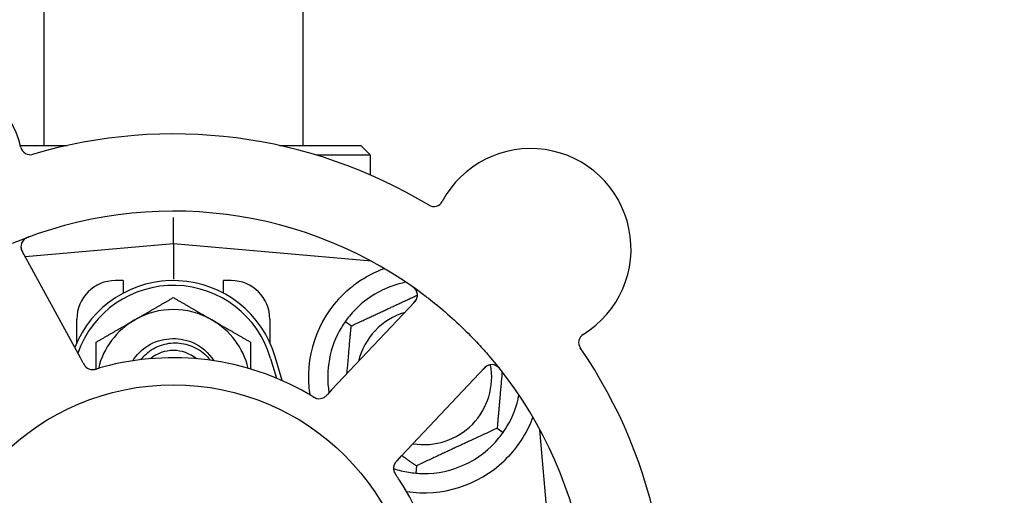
# Model space of a CAD drawing. Header units: inches. Extents: x 5 to 1128, y -85 to 748.
# Tile 28 of 256: x 143.01 to 146.19, y 209.6 to 211.14. Entities that reach past the tile are written whole.
import ezdxf

# ---------------------------------------------------------------- set-up
doc = ezdxf.new("R2010")
doc.units = ezdxf.units.IN
doc.header["$LTSCALE"] = 32
doc.header["$MEASUREMENT"] = 0
doc.layers.add('Dimension (ANSI)', color=7, linetype='Continuous', lineweight=25)
doc.layers.add('Visible (ANSI)', color=7, linetype='Continuous', lineweight=30)
doc.styles.add('Note Text (ANSI)', font='tahoma.ttf')
doc.dimstyles.new('SB Fraction-16 (ANSI)', dxfattribs={"dimscale": 32, "dimtxt": 0.125, "dimasz": 0.098425, "dimexe": 0.125, "dimexo": 0.0625, "dimgap": 0.031496, "dimtad": 0, "dimtih": 1, "dimtoh": 1, "dimdec": 4, "dimrnd": 1e-08, "dimzin": 0, "dimdsep": 46, "dimlunit": 5, "dimtxsty": 'Note Text (ANSI)', "dimcen": 0.09, "dimdle": 0.393701, "dimclrd": 256, "dimclre": 256, "dimclrt": 256, "dimadec": 0, "dimazin": 3, "dimtfac": 0.96, "dimtofl": 0, "dimtmove": 0, "dimatfit": 3, "dimfxl": 1, "dimfrac": 2, "dimtolj": 1, "dimtzin": 12, "dimlwd": -1, "dimlwe": -1, "dimarcsym": 0})

# ---------------------------------------------------------------- blocks, each defined once
blk = doc.blocks.new('*D16')
at = {"layer": 'Defpoints', "color": 0, "transparency": 16777216}
for p in [(170.8073, 474.9837), (79.917, 156.272), (130.8698, 156.272)]:
    blk.add_point(p, dxfattribs=at)
at = {"layer": 'Dimension (ANSI)', "transparency": 16777216}
for p, q in [((168.8073, 474.9837), (75.917, 474.9837)), ((79.917, 471.8341), (79.917, 330.6609)), ((79.917, 159.4216), (79.917, 323.5948)), ((128.8698, 156.272), (75.917, 156.272))]:
    blk.add_line(p, q, dxfattribs=at)
for points in [[(79.3921, 471.8341), (80.4419, 471.8341), (79.917, 474.9837)], [(79.3921, 159.4216), (80.4419, 159.4216), (79.917, 156.272)]]:
    blk.add_solid(points, dxfattribs=at)
at = {"layer": 'Dimension (ANSI)', "transparency": 16777216, "insert": (67.7142, 329.653), "char_height": 4, "attachment_point": 1, "style": 'Note Text (ANSI)'}
blk.add_mtext('\\A1;318 11/16', dxfattribs=at)

msp = doc.modelspace()

# ---------------------------------------------------------------- linework, layer by layer
at = {"layer": 'Visible (ANSI)'}
for p, q in [((143.083, 226.7142), (143.083, 210.73458)), ((143.923, 226.7142), (143.923, 210.73458)), ((143.00752, 210.73458), (143.15863, 210.73458)), ((143.84738, 210.73458), (144.1105, 210.73458)), ((144.1105, 210.73458), (144.14175, 210.70333)), ((144.14175, 210.70333), (143.96698, 210.70333)), ((144.14175, 210.63905), (144.14175, 210.70333)), ((143.503, 210.41583), (143.503, 210.50182)), ((143.20171, 210.04728), (143.01308, 210.39206)), ((143.503, 210.41583), (143.02305, 210.37384)), ((143.503, 210.41583), (143.503, 210.30124)), ((144.14499, 210.35966), (143.503, 210.41583)), ((144.14175, 210.35994), (144.14175, 210.3614)), ((143.3405, 210.29708), (143.3155, 210.29708)), ((143.3405, 210.29708), (143.3405, 210.25624)), ((143.6655, 210.25624), (143.6655, 210.29708)), ((143.6905, 210.29708), (143.6655, 210.29708)), ((144.28524, 210.22872), (144.01563, 209.94277)), ((143.1905, 210.09653), (143.1905, 210.17208)), ((143.8155, 210.17208), (143.8155, 210.09653)), ((144.07903, 210.15015), (144.05952, 210.16382)), ((143.21125, 210.02985), (143.20171, 210.04728)), ((143.818, 210.0452), (143.83675, 209.98093)), ((143.85534, 209.973), (143.833, 210.04958)), ((144.24226, 209.72908), (144.51188, 210.01502)), ((144.01563, 209.94277), (144.00197, 209.9283)), ((144.55197, 209.819), (144.57149, 209.80533)), ((144.74675, 209.17208), (144.69059, 209.81406)), ((144.22863, 209.71462), (144.24226, 209.72908)), ((144.29034, 209.697), (144.28827, 209.67327))]:
    msp.add_line(p, q, dxfattribs=at)
msp.add_circle((143.503, 209.17208), 0.7875, dxfattribs=at)
for centre, radius, start, end in [((142.69305, 210.65249), 0.325, 13.56477, 223.80207), ((143.503, 209.17208), 1.6, 58.81714, 106.5497), ((143.03937, 210.73605), 0.03125, 193.56477, 286.51231), ((144.66068, 210.39986), 0.325, 301.56477, 151.80207), ((144.34671, 210.56819), 0.03125, 238.85452, 331.80207), ((143.503, 209.17208), 1.35, 52.62287, 112.74397), ((143.04049, 210.40706), 0.03125, 110.53135, 208.68342), ((143.503, 209.95333), 0.34375, 16.2602, 158.3076), ((143.3155, 210.17208), 0.125, 90, 180), ((143.6905, 210.17208), 0.125, 0, 90), ((144.3155, 209.98458), 0.3125, 100.71622, 140.84193), ((143.503, 209.95333), 0.32812, 16.2602, 160.60541), ((144.2625, 210.25016), 0.03125, 316.68342, 54.83549), ((144.3155, 209.98458), 0.375, 134.27762, 188.78707), ((143.503, 209.95333), 0.25, 60, 120), ((144.3155, 209.98458), 0.21875, 106.71618, 166.65066), ((143.503, 209.95333), 0.25, 120, 166.26096), ((143.503, 209.95333), 0.25, 13.73904, 60), ((144.3155, 209.98458), 0.3125, 149.15807, 189.35248), ((144.84716, 210.09632), 0.03125, 121.56477, 214.51231), ((143.503, 209.95333), 0.11727, 50.56429, 129.43571), ((143.503, 209.17208), 1.6, 346.81714, 34.5497), ((143.503, 209.17208), 0.875, 60.19111, 105.17573), ((143.503, 209.17208), 1.35, 340.62287, 40.74397), ((143.24144, 210.03976), 0.03125, 226.67765, 268.13682), ((144.3155, 209.98458), 0.21875, 260.57954, 10.53406), ((144.53462, 209.99358), 0.03125, 38.53135, 136.68342), ((143.97528, 209.94554), 0.03125, 257.46904, 299.46837), ((144.3155, 209.98458), 0.3125, 329.15807, 349.28378), ((144.3155, 209.98458), 0.3125, 269.15807, 320.84193), ((144.24739, 209.68896), 0.03125, 154.67765, 196.13682), ((144.3155, 209.98458), 0.3125, 251.46237, 260.84193), ((144.3155, 209.98458), 0.375, 261.21293, 313.75453), ((143.503, 209.17208), 0.875, 348.19111, 33.17573)]:
    msp.add_arc(centre, radius, start, end, dxfattribs=at)
for points, knots in [([(143.03616, 210.43879), (143.03557, 210.43857), (143.03499, 210.43835), (143.03342, 210.43776), (143.03241, 210.43737), (143.03057, 210.43661), (143.02972, 210.43624), (143.02757, 210.43525), (143.02625, 210.43459), (143.02403, 210.43335), (143.02306, 210.43276), (143.02146, 210.43168), (143.02079, 210.43119), (143.01949, 210.43016), (143.0189, 210.42962), (143.01825, 210.429), (143.01811, 210.42887), (143.018, 210.42875)], [0, 0, 0, 0, 0.005149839, 0.005149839, 0.013554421, 0.013554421, 0.020527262, 0.020527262, 0.031641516, 0.031641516, 0.041623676, 0.041623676, 0.051235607, 0.051235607, 0.06373445, 0.06373445, 0.067355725, 0.067355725, 0.067355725, 0.067355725]), ([(143.00924, 210.40712), (143.00925, 210.40683), (143.00926, 210.40646), (143.00936, 210.40467), (143.00958, 210.40293), (143.01028, 210.39984), (143.01071, 210.39838), (143.01204, 210.39474), (143.01302, 210.3925), (143.01462, 210.38932), (143.01511, 210.38839), (143.01605, 210.38662), (143.01652, 210.38577), (143.01697, 210.38493)], [0.058736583, 0.058736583, 0.058736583, 0.058736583, 0.064782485, 0.064782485, 0.086145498, 0.086145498, 0.103238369, 0.103238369, 0.123434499, 0.123434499, 0.131598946, 0.131598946, 0.138939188, 0.138939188, 0.138939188, 0.138939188]), ([(144.0537, 210.25306), (144.06884, 210.26783), (144.08579, 210.28175), (144.12481, 210.30852), (144.14721, 210.32042), (144.17294, 210.33147), (144.17865, 210.33377), (144.1844, 210.33591)], [0.55181372, 0.55181372, 0.55181372, 0.55181372, 0.71000954, 0.71000954, 0.90366002, 0.90366002, 0.95550669, 0.95550669, 0.95550669, 0.95550669]), ([(144.28982, 210.26534), (144.28968, 210.26558), (144.28949, 210.26589), (144.28885, 210.26691), (144.28832, 210.26768), (144.28702, 210.26933), (144.2862, 210.27028), (144.28465, 210.27185), (144.28415, 210.27233), (144.28285, 210.27353), (144.28202, 210.27425), (144.28022, 210.27574), (144.27923, 210.27651), (144.27765, 210.27768), (144.27705, 210.27811), (144.27587, 210.27896), (144.27528, 210.27936), (144.27469, 210.27977)], [0.051298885, 0.051298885, 0.051298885, 0.051298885, 0.057269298, 0.057269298, 0.069785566, 0.069785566, 0.083632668, 0.083632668, 0.089458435, 0.089458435, 0.09782017, 0.09782017, 0.107290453, 0.107290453, 0.113094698, 0.113094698, 0.118968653, 0.118968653, 0.118968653, 0.118968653]), ([(144.27968, 210.22282), (144.28032, 210.2235), (144.28098, 210.2242), (144.28348, 210.2269), (144.28527, 210.22895), (144.28804, 210.23258), (144.28911, 210.2342), (144.29069, 210.23697), (144.29132, 210.23828), (144.29215, 210.2404), (144.29243, 210.24121), (144.29268, 210.24207), (144.29274, 210.24225), (144.29278, 210.24241)], [0, 0, 0, 0, 0.007248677, 0.007248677, 0.028564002, 0.028564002, 0.04748221, 0.04748221, 0.065361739, 0.065361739, 0.076705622, 0.076705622, 0.079955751, 0.079955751, 0.079955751, 0.079955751]), ([(144.32253, 210.24486), (144.34075, 210.23095), (144.3585, 210.21665), (144.39637, 210.18455), (144.41657, 210.16638), (144.45548, 210.12915), (144.474, 210.11035), (144.50344, 210.07867), (144.51473, 210.06605), (144.52581, 210.05319)], [-0.73117336, -0.73117336, -0.73117336, -0.73117336, -0.55242948, -0.55242948, -0.34016147, -0.34016147, -0.13232742, -0.13232742, 0, 0, 0, 0]), ([(143.37138, 210.03691), (143.38392, 210.0567), (143.40074, 210.07377), (143.42067, 210.08613), (143.46292, 210.11232), (143.51797, 210.11661), (143.56377, 210.09728), (143.59283, 210.08501), (143.61768, 210.06343), (143.63469, 210.0369)], [6.8488771, 6.8488771, 6.8488771, 6.8488771, 7.2990044, 7.2990044, 7.2990044, 8.2534333, 8.2534333, 8.2534333, 8.8590861, 8.8590861, 8.8590861, 8.8590861]), ([(143.3978, 210.04073), (143.40171, 210.04587), (143.40599, 210.05073), (143.42347, 210.06797), (143.4387, 210.078), (143.47241, 210.0918), (143.4906, 210.09534), (143.52762, 210.0953), (143.54608, 210.09161), (143.58085, 210.07729), (143.59678, 210.06669), (143.61486, 210.04878), (143.61916, 210.04391), (143.62312, 210.03879)], [-1.06231766, -1.06231766, -1.06231766, -1.06231766, -1.01273267, -1.01273267, -0.87465824, -0.87465824, -0.73438222, -0.73438222, -0.59190522, -0.59190522, -0.44722789, -0.44722789, -0.39760805, -0.39760805, -0.39760805, -0.39760805]), ([(143.21125, 210.02984), (143.2115, 210.02938), (143.21176, 210.02891), (143.21225, 210.02801), (143.2125, 210.02757), (143.21305, 210.02657), (143.21336, 210.02603), (143.21448, 210.0241), (143.21523, 210.02289), (143.21649, 210.02104), (143.21707, 210.02025), (143.2182, 210.0189), (143.21871, 210.01833), (143.2196, 210.01741), (143.22001, 210.01702), (143.22025, 210.0168), (143.22028, 210.01677), (143.22028, 210.01677), (143.22028, 210.01677), (143.22028, 210.01677)], [0, 0, 0, 0, 0.004355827, 0.004355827, 0.008687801, 0.008687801, 0.014307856, 0.014307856, 0.029588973, 0.029588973, 0.043844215, 0.043844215, 0.054171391, 0.054171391, 0.061954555, 0.061954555, 0.063871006, 0.063871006, 0.063878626, 0.063878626, 0.063878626, 0.063878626]), ([(143.21127, 210.02981), (143.21141, 210.02955), (143.21155, 210.02929), (143.21234, 210.02785), (143.21301, 210.02665), (143.21446, 210.02417), (143.21528, 210.02288), (143.21682, 210.02067), (143.21757, 210.0197), (143.21905, 210.01798), (143.21982, 210.01721), (143.22049, 210.01658), (143.22059, 210.01649), (143.22067, 210.01641)], [0, 0, 0, 0, 0.002309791, 0.002309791, 0.012623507, 0.012623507, 0.024338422, 0.024338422, 0.035397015, 0.035397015, 0.047442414, 0.047442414, 0.049661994, 0.049661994, 0.049661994, 0.049661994]), ([(143.23967, 210.00856), (143.23991, 210.00855), (143.24021, 210.00854), (143.24109, 210.00853), (143.24173, 210.00854), (143.24307, 210.00862), (143.24377, 210.00868), (143.24517, 210.00886), (143.24586, 210.00897), (143.2475, 210.00927), (143.24852, 210.00948), (143.25, 210.00983), (143.25044, 210.00994), (143.25205, 210.01036), (143.25325, 210.01069), (143.2548, 210.01114), (143.25519, 210.01125), (143.25574, 210.01141), (143.25591, 210.01146), (143.25608, 210.01151)], [0.044252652, 0.044252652, 0.044252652, 0.044252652, 0.050671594, 0.050671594, 0.061250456, 0.061250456, 0.071050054, 0.071050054, 0.078610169, 0.078610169, 0.087196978, 0.087196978, 0.090753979, 0.090753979, 0.100050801, 0.100050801, 0.10314767, 0.10314767, 0.10451733, 0.10451733, 0.10451733, 0.10451733]), ([(143.24005, 210.00854), (143.24005, 210.00854), (143.24008, 210.00854), (143.24021, 210.00853), (143.24035, 210.00853), (143.2408, 210.00852), (143.24117, 210.00852), (143.2424, 210.00854), (143.24333, 210.0086), (143.24532, 210.00884), (143.24635, 210.00901), (143.24875, 210.0095), (143.25017, 210.00984), (143.25289, 210.01058), (143.25423, 210.01097), (143.25571, 210.01141), (143.2559, 210.01146), (143.25608, 210.01151)], [0.030853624, 0.030853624, 0.030853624, 0.030853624, 0.032941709, 0.032941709, 0.03638518, 0.03638518, 0.042347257, 0.042347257, 0.055267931, 0.055267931, 0.065838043, 0.065838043, 0.077516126, 0.077516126, 0.087897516, 0.087897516, 0.089364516, 0.089364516, 0.089364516, 0.089364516]), ([(144.52502, 210.02332), (144.52474, 210.02323), (144.5244, 210.0231), (144.52272, 210.02245), (144.52114, 210.0217), (144.51841, 210.02008), (144.51716, 210.01922), (144.51411, 210.01684), (144.51228, 210.0152), (144.50975, 210.0127), (144.50901, 210.01195), (144.50762, 210.01051), (144.50696, 210.00981), (144.50631, 210.00911)], [0.058736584, 0.058736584, 0.058736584, 0.058736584, 0.064782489, 0.064782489, 0.086145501, 0.086145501, 0.103238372, 0.103238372, 0.123434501, 0.123434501, 0.131598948, 0.131598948, 0.13893919, 0.13893919, 0.13893919, 0.13893919]), ([(144.56345, 210.00751), (144.56306, 210.008), (144.56268, 210.00849), (144.56163, 210.0098), (144.56095, 210.01063), (144.55965, 210.01215), (144.55904, 210.01284), (144.55744, 210.01458), (144.5564, 210.01563), (144.55453, 210.01736), (144.55367, 210.0181), (144.55215, 210.01929), (144.55148, 210.01977), (144.5501, 210.02069), (144.54941, 210.02109), (144.54861, 210.02152), (144.54844, 210.0216), (144.5483, 210.02168)], [0, 0, 0, 0, 0.005149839, 0.005149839, 0.013554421, 0.013554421, 0.020527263, 0.020527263, 0.031641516, 0.031641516, 0.041623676, 0.041623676, 0.051235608, 0.051235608, 0.063734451, 0.063734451, 0.067355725, 0.067355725, 0.067355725, 0.067355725]), ([(143.95393, 209.92194), (143.95352, 209.92218), (143.95308, 209.92245), (143.95261, 209.92273), (143.94841, 209.92524), (143.94264, 209.92863), (143.93797, 209.9313)], [0.48080563, 0.48080563, 0.48080563, 0.48080563, 0.5329828, 0.5329828, 0.5329828, 1, 1, 1, 1]), ([(143.95396, 209.92192), (143.95422, 209.92176), (143.95447, 209.92161), (143.95517, 209.92119), (143.95561, 209.92093), (143.95697, 209.92013), (143.95792, 209.91958), (143.95992, 209.91848), (143.96098, 209.91793), (143.96311, 209.9169), (143.96414, 209.91646), (143.96621, 209.91567), (143.96717, 209.91538), (143.96837, 209.91507), (143.9687, 209.91499), (143.96895, 209.91494)], [0.001596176, 0.001596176, 0.001596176, 0.001596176, 0.00393777, 0.00393777, 0.007842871, 0.007842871, 0.016055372, 0.016055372, 0.025513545, 0.025513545, 0.037191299, 0.037191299, 0.054193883, 0.054193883, 0.061558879, 0.061558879, 0.061558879, 0.061558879]), ([(143.95396, 209.92192), (143.95443, 209.92164), (143.9549, 209.92135), (143.95583, 209.92079), (143.9563, 209.92052), (143.95787, 209.9196), (143.95897, 209.91897), (143.9608, 209.91799), (143.96157, 209.9176), (143.96332, 209.91677), (143.96425, 209.91638), (143.96594, 209.91575), (143.96671, 209.9155), (143.96795, 209.91516), (143.96847, 209.91504), (143.96878, 209.91497), (143.96883, 209.91496), (143.96884, 209.91496), (143.96884, 209.91496), (143.96884, 209.91496)], [0, 0, 0, 0, 0.004180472, 0.004180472, 0.008305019, 0.008305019, 0.018114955, 0.018114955, 0.025612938, 0.025612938, 0.036850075, 0.036850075, 0.047489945, 0.047489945, 0.056089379, 0.056089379, 0.05828692, 0.05828692, 0.058652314, 0.058652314, 0.058652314, 0.058652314]), ([(143.98953, 209.91772), (143.98961, 209.91777), (143.9897, 209.91781), (143.98997, 209.91796), (143.99016, 209.91807), (143.99103, 209.91857), (143.99183, 209.91907), (143.99368, 209.92037), (143.9948, 209.92126), (143.99699, 209.9232), (143.99807, 209.92425), (143.9996, 209.92581), (144.00008, 209.9263), (144.00079, 209.92704), (144.00102, 209.92729), (144.00149, 209.92778), (144.00172, 209.92802), (144.00194, 209.92827)], [0.038929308, 0.038929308, 0.038929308, 0.038929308, 0.040726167, 0.040726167, 0.043941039, 0.043941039, 0.054249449, 0.054249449, 0.066768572, 0.066768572, 0.07820649, 0.07820649, 0.083402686, 0.083402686, 0.086046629, 0.086046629, 0.08863019, 0.08863019, 0.08863019, 0.08863019]), ([(143.99025, 209.9181), (143.99025, 209.9181), (143.99025, 209.9181), (143.99031, 209.91814), (143.99051, 209.91825), (143.99111, 209.91859), (143.99157, 209.91887), (143.99259, 209.91954), (143.99314, 209.91992), (143.99382, 209.92044), (143.99399, 209.92057), (143.99524, 209.92156), (143.9966, 209.92278), (143.99869, 209.92486), (143.9993, 209.92549), (144.00026, 209.92648), (144.00059, 209.92683), (144.00125, 209.92753), (144.0016, 209.9279), (144.00194, 209.92827)], [0.028019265, 0.028019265, 0.028019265, 0.028019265, 0.028672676, 0.028672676, 0.033062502, 0.033062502, 0.040781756, 0.040781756, 0.051074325, 0.051074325, 0.054504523, 0.054504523, 0.075062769, 0.075062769, 0.083066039, 0.083066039, 0.087153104, 0.087153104, 0.091266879, 0.091266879, 0.091266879, 0.091266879]), ([(144.66739, 209.85516), (144.66498, 209.84855), (144.66237, 209.84192), (144.65108, 209.81582), (144.63937, 209.79378), (144.61039, 209.75152), (144.59318, 209.73126), (144.57484, 209.71371)], [1.38940877, 1.38940877, 1.38940877, 1.38940877, 1.45134152, 1.45134152, 1.64787025, 1.64787025, 1.84130789, 1.84130789, 1.84130789, 1.84130789]), ([(144.2286, 209.71459), (144.2284, 209.71437), (144.22819, 209.71415), (144.22707, 209.71296), (144.22613, 209.71195), (144.22423, 209.7098), (144.22326, 209.70863), (144.22163, 209.70648), (144.22094, 209.70547), (144.21976, 209.70353), (144.21926, 209.70256), (144.21887, 209.70173), (144.21882, 209.70161), (144.21877, 209.7015)], [0, 0, 0, 0, 0.002309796, 0.002309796, 0.012623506, 0.012623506, 0.024338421, 0.024338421, 0.035397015, 0.035397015, 0.047442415, 0.047442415, 0.049661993, 0.049661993, 0.049661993, 0.049661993]), ([(144.22863, 209.71462), (144.22827, 209.71423), (144.2279, 209.71385), (144.2272, 209.71309), (144.22685, 209.71272), (144.22608, 209.71189), (144.22566, 209.71143), (144.22417, 209.70977), (144.22324, 209.70868), (144.22188, 209.70691), (144.22131, 209.70611), (144.22037, 209.70462), (144.21998, 209.70396), (144.21939, 209.70283), (144.21914, 209.70232), (144.219, 209.70203), (144.21898, 209.70199), (144.21898, 209.70199), (144.21898, 209.70199), (144.21898, 209.70199)], [0, 0, 0, 0, 0.004355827, 0.004355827, 0.0086878, 0.0086878, 0.014307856, 0.014307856, 0.029588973, 0.029588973, 0.043844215, 0.043844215, 0.054171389, 0.054171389, 0.061954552, 0.061954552, 0.063871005, 0.063871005, 0.063878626, 0.063878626, 0.063878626, 0.063878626]), ([(144.21717, 209.68101), (144.21723, 209.68078), (144.21732, 209.68049), (144.21758, 209.67965), (144.21779, 209.67905), (144.21828, 209.6778), (144.21856, 209.67715), (144.21916, 209.67587), (144.21947, 209.67525), (144.22027, 209.67378), (144.22078, 209.67288), (144.22157, 209.67158), (144.22182, 209.67119), (144.22271, 209.66979), (144.22339, 209.66875), (144.2243, 209.66741), (144.22453, 209.66708), (144.22485, 209.6666), (144.22495, 209.66646), (144.22505, 209.66631)], [0.044252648, 0.044252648, 0.044252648, 0.044252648, 0.050671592, 0.050671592, 0.061250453, 0.061250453, 0.071050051, 0.071050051, 0.078610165, 0.078610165, 0.087196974, 0.087196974, 0.090753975, 0.090753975, 0.100050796, 0.100050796, 0.103147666, 0.103147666, 0.104517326, 0.104517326, 0.104517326, 0.104517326]), ([(144.21727, 209.68064), (144.21727, 209.68064), (144.21728, 209.68061), (144.21731, 209.68048), (144.21735, 209.68035), (144.21748, 209.67992), (144.21759, 209.67957), (144.218, 209.67841), (144.21834, 209.67754), (144.21919, 209.67572), (144.21967, 209.67479), (144.22087, 209.67266), (144.22163, 209.67142), (144.22318, 209.66906), (144.22396, 209.66791), (144.22483, 209.66663), (144.22494, 209.66647), (144.22505, 209.66631)], [0.030853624, 0.030853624, 0.030853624, 0.030853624, 0.032941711, 0.032941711, 0.036385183, 0.036385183, 0.042347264, 0.042347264, 0.055267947, 0.055267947, 0.065838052, 0.065838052, 0.077516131, 0.077516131, 0.087897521, 0.087897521, 0.089364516, 0.089364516, 0.089364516, 0.089364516])]:
    msp.add_open_spline(points, degree=3, knots=knots, dxfattribs=at)
for points, weights in [([(144.1844, 210.33591), (144.18597, 210.33578), (144.18754, 210.33565)], [0.999914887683, 0.9999148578, 0.999914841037]), ([(143.378, 210.16983), (143.43601, 210.20333), (143.503, 210.242)], [1, 1.0379548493, 1]), ([(143.503, 210.242), (143.56999, 210.20333), (143.628, 210.16983)], [1, 1.0379548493, 1]), ([(144.07903, 210.15015), (144.19066, 210.20221), (144.29375, 210.25028)], [1.04422863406, 1.17902301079, 1.08886732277]), ([(143.253, 210.09766), (143.31999, 210.13634), (143.378, 210.16983)], [1, 1.0379548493, 1]), ([(143.628, 210.16983), (143.68601, 210.13634), (143.753, 210.09766)], [1, 1.0379548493, 1]), ([(144.06552, 209.99569), (144.07179, 210.06741), (144.07903, 210.15015)], [1.12448377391, 1.13145726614, 1.04422863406]), ([(143.253, 210.01063), (143.253, 210.05158), (143.253, 210.09766)], [1.01840499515, 1.02227336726, 1]), ([(143.753, 210.09766), (143.753, 210.05156), (143.753, 210.0106)], [1, 1.02228011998, 1.01840264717]), ([(144.56796, 210.00175), (144.56049, 209.91639), (144.55197, 209.819)], [1.11819795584, 1.14843950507, 1.04422863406]), ([(144.55197, 209.819), (144.42116, 209.758), (144.29034, 209.697)], [1.04422863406, 1.20577136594, 1.04422863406]), ([(144.29034, 209.697), (144.26573, 209.71423), (144.24317, 209.73003)], [1.04422863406, 1.07418802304, 1.09303499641])]:
    msp.add_rational_spline(points, weights, degree=2, dxfattribs=at)
for points in [[(144.05952, 210.16382), (144.05515, 210.15757), (144.0509, 210.15099), (144.04719, 210.14479)], [(144.07319, 210.18191), (144.06862, 210.1763), (144.06389, 210.17006), (144.05952, 210.16382)], [(143.27394, 210.01656), (143.26817, 210.015), (143.26082, 210.0129), (143.25608, 210.01151)], [(144.57149, 209.80533), (144.57586, 209.81158), (144.5801, 209.81816), (144.58381, 209.82437)], [(144.55782, 209.78724), (144.56238, 209.79285), (144.56711, 209.79909), (144.57149, 209.80533)], [(144.23537, 209.65088), (144.2321, 209.65589), (144.22784, 209.66224), (144.22505, 209.66632)], [(144.26577, 209.67606), (144.2729, 209.67491), (144.28067, 209.67394), (144.28827, 209.67327)], [(144.28827, 209.67327), (144.29586, 209.67261), (144.30368, 209.67222), (144.31091, 209.67211)]]:
    msp.add_open_spline(points, degree=3, dxfattribs=at)

# ---------------------------------------------------------------- dimensions: what is measured, and where the dimension line sits
at = {"layer": 'Dimension (ANSI)'}
dim = msp.add_linear_dim(base=(79.91701, 156.27197), p1=(170.80726, 474.98367), p2=(130.86976, 156.27197), angle=270, dimstyle='SB Fraction-16 (ANSI)', override={"dimgap": 0.031496, "dimdec": 4, "dimtol": 0, "dimlim": 0, "dimtp": 0, "dimtm": 0, "dimtdec": 2, "dimatfit": 1}, dxfattribs=at)
dim.commit()
dim.dimension.update_dxf_attribs({"geometry": '*D16', "text_midpoint": (79.91701, 327.12782), "dimtype": 160})

doc.saveas('drawing.dxf')
